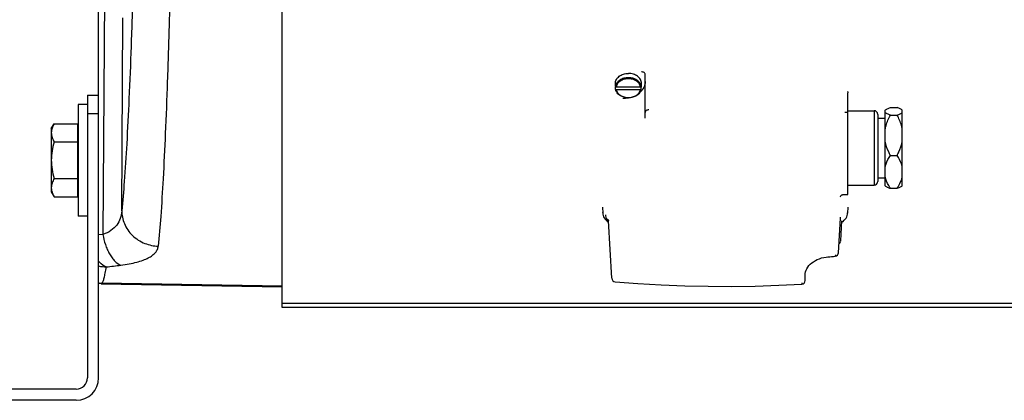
# Model space of a CAD drawing. Extents: x -3114 to 1181, y 8 to 2299.
# Tile 6 of 64: x -1973 to -1709, y 208 to 310. Entities that reach past the tile are written whole.
import ezdxf

# ---------------------------------------------------------------- set-up
doc = ezdxf.new("R2010")
doc.units = 0
doc.header["$LTSCALE"] = 65.395
doc.layers.get('0').update_dxf_attribs({"linetype": 'CONTINUOUS'})
doc.layers.add('3_ALL_AXES', color=7, linetype='CONTINUOUS')

msp = doc.modelspace()

# ---------------------------------------------------------------- linework, layer by layer
at = {"color": 6, "linetype": 'CONTINUOUS'}
for p, q in [((-1951.91, 290.13), (-1951.91, 585.13)), ((-1957.41, 287.63), (-1957.41, 257.63)), ((-1954.91, 287.63), (-1957.41, 287.63)), ((-1964.61, 281.13), (-1963.85, 282.44)), ((-1964.61, 281.13), (-1964.61, 264.13)), ((-1963.85, 282.44), (-1957.61, 282.44)), ((-1963.85, 277.54), (-1957.61, 277.54)), ((-1963.85, 267.72), (-1957.61, 267.72)), ((-1964.61, 264.13), (-1963.85, 262.81)), ((-1963.85, 262.81), (-1957.61, 262.81)), ((-1954.91, 257.63), (-1957.41, 257.63)), ((-1902.56, 238.52), (-1951.24, 239.37))]:
    msp.add_line(p, q, dxfattribs=at)
at = {"color": 3, "linetype": 'CONTINUOUS'}
for p, q in [((-1902.56, 233.04), (-1902.56, 328.28)), ((-1667.56, 233.04), (-1902.56, 233.04))]:
    msp.add_line(p, q, dxfattribs=at)
at = {"color": 9, "linetype": 'CONTINUOUS'}
for p, q in [((-1950.34, 316.48), (-1950.74, 252.68)), ((-1945.7, 259.02), (-1945.37, 310.84)), ((-1743.56, 285.93), (-1743.56, 265.93)), ((-1951.91, 285.13), (-1954.91, 285.13)), ((-1751.41, 285.5), (-1750.56, 285.5)), ((-1816.47, 258.45), (-1816.47, 258.58)), ((-1752.58, 256.96), (-1752.58, 256.99)), ((-1750.65, 258.58), (-1750.65, 258.45)), ((-1814.91, 256.32), (-1814.91, 256.3)), ((-1752.21, 256.3), (-1752.21, 256.32)), ((-1950.74, 252.68), (-1951.91, 252.54)), ((-1752.51, 250.96), (-1752.51, 250.93)), ((-1753.08, 247.78), (-1753.08, 247.81)), ((-1814.03, 240.94), (-1814.03, 240.9)), ((-1902.56, 238.76), (-1951.12, 239.61)), ((-1951.12, 239.61), (-1951.12, 239.61)), ((-1951.12, 239.61), (-1951.12, 239.61)), ((-1667.56, 234.12), (-1902.56, 234.12))]:
    msp.add_line(p, q, dxfattribs=at)
at = {"color": 7, "linetype": 'CONTINUOUS'}
for p, q in [((-1805.06, 283.94), (-1805.06, 295.68)), ((-1813.02, 292.5), (-1813.02, 293.01)), ((-1806.09, 292.25), (-1813.02, 292.25)), ((-1813.02, 291.73), (-1813.02, 292.25)), ((-1813.02, 291.73), (-1813.02, 291.72)), ((-1812.82, 292.37), (-1806.3, 292.37)), ((-1812.82, 291.61), (-1806.3, 291.61)), ((-1806.09, 292.5), (-1806.09, 293.01)), ((-1806.09, 291.73), (-1806.09, 292.25)), ((-1806.09, 291.72), (-1806.09, 291.73)), ((-1954.91, 290.13), (-1954.91, 214.13)), ((-1954.91, 290.13), (-1951.91, 290.13)), ((-1951.91, 214.13), (-1951.91, 290.13)), ((-1750.56, 263.43), (-1750.56, 290.75)), ((-1742.56, 284.93), (-1742.56, 266.93)), ((-1751.71, 263.43), (-1750.56, 263.43)), ((-1816.55, 260.01), (-1816.46, 258.44)), ((-1750.56, 260.01), (-1750.65, 258.44)), ((-1753.08, 247.78), (-1752.58, 257.04)), ((-1814.91, 256.31), (-1814.91, 256.3)), ((-1814.03, 240.9), (-1814.91, 256.3)), ((-1814.91, 256.3), (-1814.91, 256.3)), ((-1752.51, 250.93), (-1752.21, 256.3)), ((-1752.21, 256.3), (-1752.21, 256.3)), ((-1762.06, 240.32), (-1762.06, 241.81)), ((-1762.06, 241.81), (-1762.06, 241.81)), ((-1957.91, 211.13), (-2156.91, 211.13)), ((-1957.91, 208.13), (-2156.91, 208.13))]:
    msp.add_line(p, q, dxfattribs=at)
at = {"color": 2, "linetype": 'CONTINUOUS'}
for p, q in [((-1957.61, 282.44), (-1957.61, 262.81)), ((-1951.12, 239.61), (-1951.24, 239.37)), ((-1951.24, 239.37), (-1951, 239.61))]:
    msp.add_line(p, q, dxfattribs=at)
at = {"color": 7, "linetype": 'CONTINUOUS'}
for points in [[(-1752.63, 262.77), (-1752.63, 262.77), (-1752.63, 262.76), (-1752.63, 262.77), (-1752.63, 262.78), (-1752.62, 262.81), (-1752.6, 262.85), (-1752.58, 262.91), (-1752.53, 262.98), (-1752.47, 263.06), (-1752.4, 263.15), (-1752.3, 263.23), (-1752.19, 263.3), (-1752.06, 263.36), (-1751.91, 263.41), (-1751.74, 263.43), (-1751.71, 263.43)], [(-1816.47, 258.45), (-1816.44, 258.17), (-1816.35, 257.81), (-1816.22, 257.45), (-1816.04, 257.11), (-1815.82, 256.78), (-1815.55, 256.48), (-1815.23, 256.21)], [(-1752.58, 257.04), (-1752.57, 257.13), (-1752.57, 257.17), (-1752.57, 257.2), (-1752.57, 257.23), (-1752.56, 257.25), (-1752.56, 257.27), (-1752.56, 257.28), (-1752.56, 257.29), (-1752.56, 257.29)], [(-1752.23, 255.97), (-1751.89, 256.2), (-1751.57, 256.48), (-1751.3, 256.78), (-1751.07, 257.1), (-1750.89, 257.45), (-1750.76, 257.8), (-1750.68, 258.17), (-1750.65, 258.45)], [(-1815.23, 256.21), (-1814.89, 255.97), (-1814.89, 255.97)], [(-1814.89, 256.29), (-1814.9, 256.3), (-1814.91, 256.31), (-1814.91, 256.31)], [(-1752.21, 256.3), (-1752.21, 256.31), (-1752.21, 256.31)], [(-1762.06, 241.81), (-1762.04, 242.16), (-1761.95, 242.61), (-1761.81, 243.06), (-1761.61, 243.49), (-1761.35, 243.9), (-1761.04, 244.3), (-1760.68, 244.68), (-1760.27, 245.04), (-1759.82, 245.37), (-1759.33, 245.67), (-1758.8, 245.94), (-1758.24, 246.17), (-1757.66, 246.36), (-1757.06, 246.51), (-1756.45, 246.62), (-1755.98, 246.67)], [(-1813.12, 239.96), (-1807.01, 239.5), (-1800.71, 239.14), (-1794.41, 238.9), (-1788.1, 238.76), (-1781.78, 238.73), (-1775.46, 238.82), (-1769.15, 239.02), (-1763, 239.32)]]:
    msp.add_lwpolyline(points, dxfattribs=at)
for centre, radius, start, end in [((-1810.98, 292.63), 2.07, 169.3219, 179.9694), ((-1811, 292.63), 2.06, 180.0056, 185.3434), ((-1810.98, 292.63), 2.08, 185.3475, 190.6745), ((-1810.88, 292.12), 2.18, 190.6873, 195.008), ((-1808.24, 292.12), 2.18, 344.9914, 349.3127), ((-1808.13, 292.63), 2.07, 0.0306, 10.6781), ((-1808.14, 292.63), 2.08, 349.3255, 354.6525), ((-1808.12, 292.63), 2.06, 354.6566, 359.9944), ((-1743.56, 284.93), 1, 0, 90), ((-1743.56, 266.93), 1, 270, 360), ((-1753.51, 250.98), 1, 304.1141, 356.757), ((-1783.27, 582.2), 336.64, 274.6512, 274.9899), ((-1754.08, 247.84), 1, 274.9897, 356.8859), ((-1813.03, 240.96), 1, 183.2485, 265.2456), ((-1763.06, 240.32), 1, 273.2894, 359.9986), ((-1957.91, 214.13), 6, 270, 360), ((-1957.91, 214.13), 3, 270, 360)]:
    msp.add_arc(centre, radius, start, end, dxfattribs=at)
at = {"color": 9, "linetype": 'CONTINUOUS'}
for centre, radius, start, end in [((-1813.51, 258.04), 2.39, 232.5636, 234.4246), ((-1949.58, 254.21), 10.26, 256.9062, 268.5926), ((-2003.51, 689.95), 449.21, 276.8629, 277.3663)]:
    msp.add_arc(centre, radius, start, end, dxfattribs=at)
at = {"color": 2, "linetype": 'CONTINUOUS'}
for centre, radius, start, end in [((-1950.81, 249.61), 10, 263.6984, 268.9293), ((-1950.93, 249.61), 10, 264.4232, 265.1802), ((-1950.93, 249.61), 10.01, 265.1806, 268.9652)]:
    msp.add_arc(centre, radius, start, end, dxfattribs=at)
at = {"color": 9, "linetype": 'CONTINUOUS'}
for points, knots in [([(-1941.59, 374.49), (-1941.75, 361.75), (-1942.06, 343.24), (-1942.65, 319.48), (-1943.14, 303.78), (-1943.69, 289.79), (-1944.29, 277.69), (-1944.93, 267.65), (-1945.43, 261.65), (-1945.7, 259.02)], [0, 0, 0, 0, 0.330887, 0.480528, 0.617038, 0.738676, 0.843897, 0.931369, 1, 1, 1, 1]), ([(-1931.85, 365), (-1932.02, 352.26), (-1932.33, 333.76), (-1932.92, 310.03), (-1933.4, 294.36), (-1933.94, 280.4), (-1934.52, 268.31), (-1935.14, 258.23), (-1935.62, 252.2), (-1935.88, 249.54)], [0, 0, 0, 0, 0.330936, 0.480261, 0.616419, 0.737801, 0.842978, 0.930715, 1, 1, 1, 1]), ([(-1805.06, 295.68), (-1805.06, 295.77), (-1805.12, 295.97), (-1805.35, 296.19), (-1805.68, 296.34), (-1805.93, 296.37), (-1806.06, 296.37)], [0, 0, 0, 0, 0.20746, 0.441923, 0.710139, 1, 1, 1, 1]), ([(-1809.56, 294.8), (-1809.97, 294.8), (-1810.78, 294.69), (-1811.85, 294.21), (-1812.67, 293.47), (-1812.96, 292.82), (-1813.02, 292.5)], [0, 0, 0, 0, 0.276257, 0.538896, 0.779612, 1, 1, 1, 1]), ([(-1806.3, 292.37), (-1806.36, 292.67), (-1806.64, 293.28), (-1807.4, 293.97), (-1808.42, 294.42), (-1809.56, 294.57), (-1810.7, 294.42), (-1811.71, 293.97), (-1812.48, 293.28), (-1812.76, 292.67), (-1812.82, 292.37)], [0, 0, 0, 0, 0.110255, 0.230684, 0.361996, 0.5, 0.638004, 0.769316, 0.889745, 1, 1, 1, 1]), ([(-1806.09, 292.5), (-1806.15, 292.82), (-1806.45, 293.47), (-1807.26, 294.21), (-1808.34, 294.69), (-1809.15, 294.8), (-1809.56, 294.8)], [0, 0, 0, 0, 0.220388, 0.461105, 0.723744, 1, 1, 1, 1]), ([(-1805.06, 293.78), (-1805.06, 293.51), (-1805.12, 292.96), (-1805.51, 291.88), (-1806.07, 291.18), (-1806.51, 290.79)], [0, 0, 0, 0, 0.23919, 0.483493, 1, 1, 1, 1]), ([(-1812.82, 291.61), (-1812.76, 291.3), (-1812.48, 290.7), (-1811.71, 290.01), (-1810.7, 289.56), (-1809.56, 289.41), (-1808.42, 289.56), (-1807.4, 290.01), (-1806.64, 290.7), (-1806.36, 291.3), (-1806.3, 291.61)], [0, 0, 0, 0, 0.110255, 0.230684, 0.361996, 0.5, 0.638004, 0.769316, 0.889745, 1, 1, 1, 1]), ([(-1750.65, 291.07), (-1750.65, 291.04), (-1750.64, 290.93), (-1750.6, 290.82), (-1750.56, 290.75)], [0, 0, 0, 0, 0.245455, 1, 1, 1, 1]), ([(-1809.21, 289.41), (-1809.36, 289.37), (-1809.97, 289.24), (-1810.59, 289.18), (-1811.06, 289.18)], [0, 0, 0, 0, 0.24804, 1, 1, 1, 1]), ([(-1804.06, 286.17), (-1804.19, 286.17), (-1804.44, 286.14), (-1804.77, 285.98), (-1805, 285.74), (-1805.06, 285.53), (-1805.06, 285.43)], [0, 0, 0, 0, 0.28288, 0.54768, 0.784719, 1, 1, 1, 1]), ([(-1945.7, 259.02), (-1945.73, 258.34), (-1945.97, 256.97), (-1946.97, 255.11), (-1948.61, 253.61), (-1949.99, 252.95), (-1950.74, 252.68)], [0, 0, 0, 0, 0.239096, 0.474598, 0.72333, 1, 1, 1, 1]), ([(-1945.7, 259.02), (-1945.69, 258.45), (-1945.57, 257.28), (-1945.03, 255.54), (-1944.11, 253.86), (-1942.42, 251.86), (-1939.65, 250.09), (-1937.11, 249.58), (-1935.88, 249.54)], [0, 0, 0, 0, 0.113787, 0.234826, 0.361814, 0.492766, 0.754671, 1, 1, 1, 1]), ([(-1815.69, 257.97), (-1815.69, 257.89), (-1815.68, 257.57), (-1815.63, 257.24), (-1815.57, 257.01)], [0, 0, 0, 0, 0.255421, 1, 1, 1, 1]), ([(-1815.57, 257.01), (-1815.4, 256.96), (-1815.15, 256.83), (-1814.95, 256.56), (-1814.91, 256.4), (-1814.91, 256.32)], [0, 0, 0, 0, 0.536447, 0.775796, 1, 1, 1, 1]), ([(-1815.57, 257.01), (-1815.53, 256.84), (-1815.37, 256.51), (-1815.11, 256.26), (-1814.96, 256.14)], [0, 0, 0, 0, 0.469803, 1, 1, 1, 1]), ([(-1950.74, 252.68), (-1950.59, 251.77), (-1950.26, 250.4), (-1949.6, 248.67), (-1949, 247.46), (-1948.31, 246.4), (-1947.37, 245.3), (-1946.52, 244.67), (-1945.92, 244.44)], [0, 0, 0, 0, 0.281815, 0.42376, 0.560892, 0.689334, 0.806223, 1, 1, 1, 1]), ([(-1945.92, 244.44), (-1945.16, 244.54), (-1943.74, 244.76), (-1941.74, 245.2), (-1940.03, 245.72), (-1938.6, 246.33), (-1937.47, 247.01), (-1936.63, 247.78), (-1936.07, 248.62), (-1935.91, 249.24), (-1935.88, 249.54)], [0, 0, 0, 0, 0.191038, 0.3619, 0.511588, 0.640365, 0.749785, 0.84282, 0.924132, 1, 1, 1, 1]), ([(-1753.95, 247.2), (-1753.95, 247.15), (-1753.95, 247.06), (-1753.96, 246.95), (-1753.97, 246.88), (-1753.98, 246.84), (-1753.99, 246.84)], [0, 0, 0, 0, 0.407148, 0.715686, 0.91232, 1, 1, 1, 1]), ([(-1949.83, 243.96), (-1950.02, 244.02), (-1950.81, 244.39), (-1951.47, 245), (-1951.91, 245.51)], [0, 0, 0, 0, 0.225151, 1, 1, 1, 1]), ([(-1951, 239.61), (-1950.94, 239.67), (-1950.83, 239.83), (-1950.61, 240.29), (-1950.37, 241.12), (-1950.09, 242.41), (-1949.92, 243.4), (-1949.83, 243.96)], [0, 0, 0, 0, 0.054815, 0.128266, 0.335426, 0.625728, 1, 1, 1, 1]), ([(-1762.96, 239.68), (-1762.97, 239.63), (-1762.97, 239.55), (-1762.97, 239.43), (-1762.98, 239.37), (-1762.99, 239.33), (-1763, 239.32)], [0, 0, 0, 0, 0.413461, 0.725155, 0.921558, 1, 1, 1, 1])]:
    msp.add_open_spline(points, degree=3, knots=knots, dxfattribs=at)
at = {"color": 7, "linetype": 'CONTINUOUS'}
for points, knots in [([(-1812.82, 292.37), (-1812.87, 292.37), (-1812.96, 292.39), (-1813.02, 292.46), (-1813.02, 292.5)], [0, 0, 0, 0, 0.575072, 1, 1, 1, 1]), ([(-1813.02, 291.72), (-1813.01, 291.68), (-1812.95, 291.62), (-1812.86, 291.61), (-1812.82, 291.61)], [0, 0, 0, 0, 0.433214, 1, 1, 1, 1]), ([(-1806.13, 291.56), (-1806.22, 291.24), (-1806.54, 290.63), (-1807.35, 289.93), (-1808.39, 289.49), (-1809.56, 289.34), (-1810.72, 289.49), (-1811.76, 289.93), (-1812.58, 290.63), (-1812.9, 291.24), (-1812.98, 291.56)], [0, 0, 0, 0, 0.112692, 0.233887, 0.364138, 0.500007, 0.635874, 0.766121, 0.88731, 1, 1, 1, 1]), ([(-1806.09, 292.5), (-1806.09, 292.46), (-1806.16, 292.39), (-1806.25, 292.37), (-1806.3, 292.37)], [0, 0, 0, 0, 0.424928, 1, 1, 1, 1]), ([(-1806.3, 291.61), (-1806.25, 291.61), (-1806.17, 291.62), (-1806.1, 291.68), (-1806.09, 291.72)], [0, 0, 0, 0, 0.566786, 1, 1, 1, 1])]:
    msp.add_open_spline(points, degree=3, knots=knots, dxfattribs=at)
at = {"color": 6, "linetype": 'CONTINUOUS'}
for points, knots in [([(-1963.85, 282.44), (-1964.07, 282.06), (-1964.45, 281.28), (-1964.61, 280.41), (-1964.61, 279.99)], [0, 0, 0, 0, 0.514934, 1, 1, 1, 1]), ([(-1964.61, 279.99), (-1964.61, 279.57), (-1964.45, 278.71), (-1964.07, 277.92), (-1963.85, 277.54)], [0, 0, 0, 0, 0.485066, 1, 1, 1, 1]), ([(-1963.85, 277.54), (-1964.08, 276.74), (-1964.46, 275.12), (-1964.61, 273.46), (-1964.61, 272.63)], [0, 0, 0, 0, 0.500107, 1, 1, 1, 1]), ([(-1964.61, 272.63), (-1964.61, 271.8), (-1964.46, 270.14), (-1964.08, 268.52), (-1963.85, 267.72)], [0, 0, 0, 0, 0.499893, 1, 1, 1, 1]), ([(-1963.85, 267.72), (-1964.07, 267.34), (-1964.45, 266.55), (-1964.61, 265.69), (-1964.61, 265.27)], [0, 0, 0, 0, 0.514934, 1, 1, 1, 1]), ([(-1964.61, 265.27), (-1964.61, 265.17), (-1964.59, 264.76), (-1964.5, 264.35), (-1964.41, 264.05)], [0, 0, 0, 0, 0.247416, 1, 1, 1, 1]), ([(-1964.41, 264.05), (-1964.38, 263.95), (-1964.22, 263.52), (-1964.02, 263.11), (-1963.85, 262.81)], [0, 0, 0, 0, 0.243705, 1, 1, 1, 1])]:
    msp.add_open_spline(points, degree=3, knots=knots, dxfattribs=at)
at = {"layer": '3_ALL_AXES', "color": 7, "linetype": 'CONTINUOUS'}
for p, q in [((-1813.06, 292.63), (-1813.06, 293.27)), ((-1806.06, 292.63), (-1806.06, 293.27)), ((-1750.56, 285.93), (-1743.56, 285.93)), ((-1740.56, 286.07), (-1740.55, 286.08)), ((-1740.56, 286.07), (-1740.55, 286.08)), ((-1740.56, 265.78), (-1740.56, 286.07)), ((-1739.16, 286.78), (-1737.36, 286.78)), ((-1735.96, 286.08), (-1735.96, 286.07)), ((-1735.96, 286.07), (-1735.96, 286.08)), ((-1735.96, 265.78), (-1735.96, 286.07)), ((-1742.56, 283.93), (-1740.56, 283.93)), ((-1739.16, 284.77), (-1737.36, 284.77)), ((-1739.16, 273.92), (-1737.36, 273.92)), ((-1742.56, 267.93), (-1740.56, 267.93)), ((-1750.56, 265.93), (-1743.56, 265.93)), ((-1740.56, 265.78), (-1740.55, 265.77)), ((-1739.16, 265.08), (-1737.36, 265.08)), ((-1735.96, 265.77), (-1735.96, 265.78))]:
    msp.add_line(p, q, dxfattribs=at)
for points, knots in [([(-1813.06, 293.27), (-1813.06, 293.45), (-1813.01, 293.81), (-1812.73, 294.5), (-1812.04, 295.26), (-1810.89, 295.82), (-1810.01, 295.96), (-1809.56, 295.96)], [0, 0, 0, 0, 0.108666, 0.220141, 0.457987, 0.720787, 1, 1, 1, 1]), ([(-1806.06, 293.27), (-1806.06, 293.45), (-1806.1, 293.81), (-1806.38, 294.5), (-1807.07, 295.26), (-1808.22, 295.82), (-1809.11, 295.96), (-1809.56, 295.96)], [0, 0, 0, 0, 0.108666, 0.220141, 0.457987, 0.720787, 1, 1, 1, 1]), ([(-1740.55, 286.08), (-1740.48, 286.15), (-1740.3, 286.28), (-1739.84, 286.53), (-1739.44, 286.68), (-1739.16, 286.78)], [0, 0, 0, 0, 0.187221, 0.419946, 1, 1, 1, 1]), ([(-1735.96, 286.08), (-1736.03, 286.15), (-1736.21, 286.28), (-1736.67, 286.53), (-1737.07, 286.68), (-1737.36, 286.78)], [0, 0, 0, 0, 0.187221, 0.419946, 1, 1, 1, 1]), ([(-1739.16, 284.77), (-1739.45, 284.87), (-1739.85, 285.03), (-1740.31, 285.27), (-1740.49, 285.41), (-1740.56, 285.48)], [0, 0, 0, 0, 0.581346, 0.813777, 1, 1, 1, 1]), ([(-1740.56, 280.97), (-1740.5, 281.3), (-1740.19, 282.62), (-1739.64, 283.87), (-1739.16, 284.77)], [0, 0, 0, 0, 0.249219, 1, 1, 1, 1]), ([(-1737.36, 284.77), (-1737.07, 284.87), (-1736.67, 285.03), (-1736.2, 285.27), (-1736.03, 285.41), (-1735.96, 285.48)], [0, 0, 0, 0, 0.581346, 0.813777, 1, 1, 1, 1]), ([(-1735.96, 280.97), (-1736.02, 281.3), (-1736.33, 282.62), (-1736.88, 283.87), (-1737.36, 284.77)], [0, 0, 0, 0, 0.249219, 1, 1, 1, 1]), ([(-1739.16, 273.92), (-1739.32, 274.22), (-1739.92, 275.44), (-1740.38, 276.73), (-1740.56, 277.73)], [0, 0, 0, 0, 0.251532, 1, 1, 1, 1]), ([(-1737.36, 273.92), (-1737.2, 274.22), (-1736.59, 275.44), (-1736.14, 276.73), (-1735.96, 277.73)], [0, 0, 0, 0, 0.251532, 1, 1, 1, 1]), ([(-1740.56, 270.82), (-1740.5, 271.09), (-1740.18, 272.19), (-1739.63, 273.2), (-1739.16, 273.92)], [0, 0, 0, 0, 0.244957, 1, 1, 1, 1]), ([(-1735.96, 270.82), (-1736.02, 271.09), (-1736.34, 272.19), (-1736.89, 273.2), (-1737.36, 273.92)], [0, 0, 0, 0, 0.244957, 1, 1, 1, 1]), ([(-1739.16, 265.08), (-1739.32, 265.32), (-1739.91, 266.29), (-1740.37, 267.36), (-1740.56, 268.18)], [0, 0, 0, 0, 0.256055, 1, 1, 1, 1]), ([(-1737.36, 265.08), (-1737.2, 265.32), (-1736.6, 266.29), (-1736.14, 267.36), (-1735.96, 268.18)], [0, 0, 0, 0, 0.256055, 1, 1, 1, 1]), ([(-1740.55, 265.77), (-1740.48, 265.7), (-1740.3, 265.57), (-1739.84, 265.33), (-1739.44, 265.18), (-1739.16, 265.08)], [0, 0, 0, 0, 0.187221, 0.419946, 1, 1, 1, 1]), ([(-1735.96, 265.77), (-1736.03, 265.7), (-1736.21, 265.57), (-1736.67, 265.33), (-1737.07, 265.18), (-1737.36, 265.08)], [0, 0, 0, 0, 0.187221, 0.419946, 1, 1, 1, 1])]:
    msp.add_open_spline(points, degree=3, knots=knots, dxfattribs=at)

doc.saveas('drawing.dxf')
